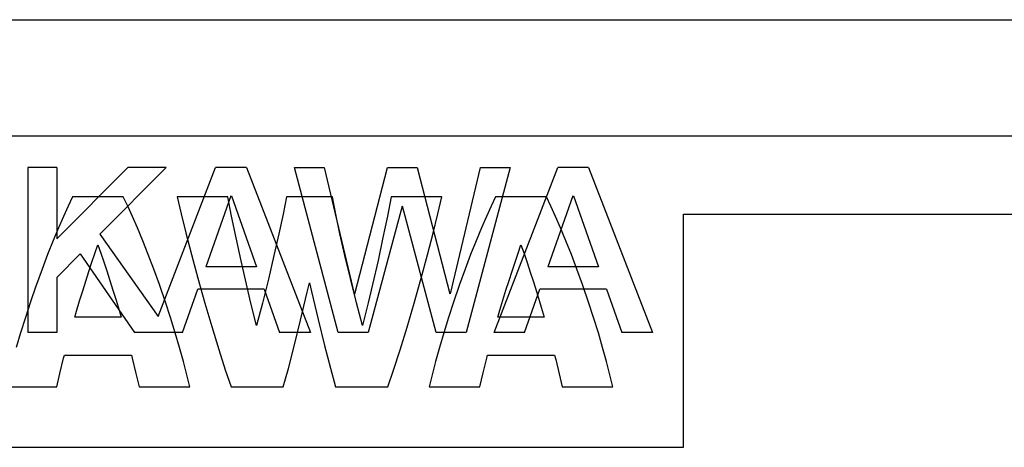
# Model space of a CAD drawing. Extents: x 0 to 840, y 0 to 594.
# Tile 11 of 21: x 430.96 to 443.62, y 434.5 to 440. Entities that reach past the tile are written whole.
import ezdxf

# ---------------------------------------------------------------- set-up
doc = ezdxf.new("R2010")
doc.units = 0
doc.header["$LTSCALE"] = 46.2
doc.layers.add('ALL_CURVE', color=7, linetype='CONTINUOUS')
doc.layers.add('ALL_FEATURES', color=7, linetype='CONTINUOUS')

msp = doc.modelspace()

# ---------------------------------------------------------------- linework, layer by layer
at = {"layer": 'ALL_CURVE', "color": 4, "linetype": 'CONTINUOUS'}
for p, q in [((458.5, 438.5), (421.5, 438.5)), ((439.5, 434.5), (439.5, 437.5)), ((439.5, 437.5), (458.5, 437.5)), ((421.5, 434.5), (439.5, 434.5))]:
    msp.add_line(p, q, dxfattribs=at)
at = {"layer": 'ALL_FEATURES', "color": 7, "linetype": 'CONTINUOUS'}
for p, q in [((421, 440), (459, 440)), ((431.642, 437.721), (431.585, 437.603)), ((432.294, 437.721), (431.642, 437.721)), ((432.351, 437.603), (432.294, 437.721)), ((432.987, 437.721), (433.037, 437.505)), ((433.639, 437.721), (432.987, 437.721)), ((433.687, 437.471), (433.639, 437.721)), ((434.393, 437.721), (434.349, 437.498)), ((434.984, 437.721), (434.393, 437.721)), ((435.028, 437.499), (434.984, 437.721)), ((435.738, 437.721), (435.691, 437.473)), ((436.39, 437.721), (435.738, 437.721)), ((436.34, 437.505), (436.39, 437.721)), ((437.083, 437.721), (437.026, 437.603)), ((437.735, 437.721), (437.083, 437.721)), ((437.792, 437.603), (437.735, 437.721)), ((431.585, 437.603), (431.524, 437.47)), ((432.413, 437.47), (432.351, 437.603)), ((437.026, 437.603), (436.964, 437.47)), ((437.854, 437.47), (437.792, 437.603)), ((431.524, 437.47), (431.459, 437.321)), ((432.478, 437.321), (432.413, 437.47)), ((433.037, 437.505), (433.098, 437.257)), ((433.744, 437.194), (433.687, 437.471)), ((434.349, 437.498), (434.296, 437.245)), ((435.081, 437.247), (435.028, 437.499)), ((435.691, 437.473), (435.634, 437.198)), ((436.279, 437.256), (436.34, 437.505)), ((436.964, 437.47), (436.899, 437.321)), ((437.919, 437.321), (437.854, 437.47)), ((431.459, 437.321), (431.391, 437.158)), ((432.546, 437.157), (432.478, 437.321)), ((436.899, 437.321), (436.831, 437.157)), ((437.987, 437.157), (437.919, 437.321)), ((431.391, 437.158), (431.321, 436.981)), ((432.616, 436.98), (432.546, 437.157)), ((433.098, 437.257), (433.17, 436.978)), ((433.808, 436.898), (433.744, 437.194)), ((434.296, 437.245), (434.232, 436.965)), ((435.144, 436.969), (435.081, 437.247)), ((435.634, 437.198), (435.57, 436.902)), ((436.207, 436.977), (436.279, 437.256)), ((436.831, 437.157), (436.761, 436.98)), ((438.057, 436.98), (437.987, 437.157)), ((431.93, 436.994), (431.968, 437.103)), ((431.968, 437.103), (432.005, 436.997)), ((437.371, 436.996), (437.409, 437.103)), ((437.409, 437.103), (437.448, 436.991)), ((431.321, 436.981), (431.25, 436.793)), ((431.851, 436.761), (431.891, 436.88)), ((431.891, 436.88), (431.93, 436.994)), ((432.005, 436.997), (432.044, 436.885)), ((432.044, 436.885), (432.083, 436.768)), ((432.687, 436.791), (432.616, 436.98)), ((433.17, 436.978), (433.253, 436.674)), ((433.864, 436.656), (433.808, 436.898)), ((434.232, 436.965), (434.161, 436.664)), ((435.215, 436.67), (435.144, 436.969)), ((435.57, 436.902), (435.5, 436.595)), ((436.125, 436.674), (436.207, 436.977)), ((436.761, 436.98), (436.69, 436.791)), ((437.294, 436.766), (437.333, 436.883)), ((437.333, 436.883), (437.371, 436.996)), ((437.448, 436.991), (437.488, 436.875)), ((438.128, 436.791), (438.057, 436.98)), ((431.25, 436.793), (431.179, 436.596)), ((431.812, 436.638), (431.851, 436.761)), ((432.083, 436.768), (432.122, 436.647)), ((432.758, 436.595), (432.687, 436.791)), ((436.69, 436.791), (436.619, 436.595)), ((437.255, 436.645), (437.294, 436.766)), ((437.488, 436.875), (437.528, 436.754)), ((437.528, 436.754), (437.568, 436.63)), ((438.199, 436.595), (438.128, 436.791)), ((431.772, 436.512), (431.812, 436.638)), ((432.122, 436.647), (432.161, 436.522)), ((433.253, 436.674), (433.343, 436.356)), ((433.936, 436.353), (433.864, 436.656)), ((434.161, 436.664), (434.083, 436.352)), ((435.292, 436.36), (435.215, 436.67)), ((436.035, 436.356), (436.125, 436.674)), ((437.215, 436.52), (437.255, 436.645)), ((437.568, 436.63), (437.608, 436.504)), ((431.17, 436.571), (431.101, 436.37)), ((431.179, 436.596), (431.17, 436.571)), ((431.732, 436.383), (431.772, 436.512)), ((432.161, 436.522), (432.201, 436.393)), ((432.767, 436.57), (432.758, 436.595)), ((432.836, 436.368), (432.767, 436.57)), ((434.661, 436.495), (434.689, 436.614)), ((434.689, 436.614), (434.714, 436.505)), ((434.714, 436.505), (434.8, 436.144)), ((435.5, 436.595), (435.442, 436.357)), ((436.61, 436.57), (436.541, 436.368)), ((436.619, 436.595), (436.61, 436.57)), ((437.176, 436.392), (437.215, 436.52)), ((437.608, 436.504), (437.647, 436.375)), ((438.208, 436.57), (438.199, 436.595)), ((438.277, 436.368), (438.208, 436.57)), ((431.693, 436.252), (431.732, 436.383)), ((432.201, 436.393), (432.24, 436.263)), ((434.575, 436.134), (434.661, 436.495)), ((437.137, 436.263), (437.176, 436.392)), ((437.647, 436.375), (437.669, 436.301)), ((431.101, 436.37), (431.035, 436.169)), ((431.67, 436.172), (431.693, 436.252)), ((432.24, 436.263), (432.266, 436.172)), ((432.902, 436.168), (432.836, 436.368)), ((433.343, 436.356), (433.432, 436.052)), ((434.008, 436.066), (433.936, 436.353)), ((434.083, 436.352), (434.008, 436.066)), ((435.369, 436.066), (435.292, 436.36)), ((435.442, 436.357), (435.369, 436.066)), ((435.944, 436.047), (436.035, 436.356)), ((436.541, 436.368), (436.476, 436.168)), ((437.111, 436.172), (437.137, 436.263)), ((437.669, 436.301), (437.707, 436.172)), ((438.342, 436.168), (438.277, 436.368)), ((431.035, 436.169), (430.974, 435.973)), ((432.266, 436.172), (431.67, 436.172)), ((432.963, 435.972), (432.902, 436.168)), ((434.493, 435.803), (434.575, 436.134)), ((434.8, 436.144), (434.883, 435.81)), ((436.476, 436.168), (436.415, 435.972)), ((437.707, 436.172), (437.111, 436.172)), ((438.404, 435.972), (438.342, 436.168)), ((433.432, 436.052), (433.523, 435.756)), ((435.853, 435.753), (435.944, 436.047)), ((430.974, 435.973), (430.918, 435.783)), ((433.018, 435.782), (432.963, 435.972)), ((436.415, 435.972), (436.359, 435.782)), ((438.459, 435.782), (438.404, 435.972)), ((433.068, 435.602), (433.018, 435.782)), ((433.523, 435.756), (433.606, 435.495)), ((434.418, 435.515), (434.493, 435.803)), ((434.883, 435.81), (434.959, 435.518)), ((435.77, 435.494), (435.853, 435.753)), ((436.359, 435.782), (436.309, 435.602)), ((438.509, 435.602), (438.459, 435.782)), ((431.479, 435.451), (431.527, 435.647)), ((431.527, 435.647), (431.537, 435.683)), ((431.537, 435.683), (432.4, 435.683)), ((432.4, 435.683), (432.409, 435.647)), ((432.409, 435.647), (432.457, 435.451)), ((436.921, 435.457), (436.972, 435.664)), ((436.972, 435.664), (436.977, 435.683)), ((436.977, 435.683), (437.841, 435.683)), ((437.841, 435.683), (437.855, 435.629)), ((437.855, 435.629), (437.9, 435.444)), ((433.112, 435.433), (433.068, 435.602)), ((433.606, 435.495), (433.68, 435.276)), ((434.352, 435.276), (434.418, 435.515)), ((434.959, 435.518), (435.025, 435.276)), ((435.697, 435.276), (435.77, 435.494)), ((436.309, 435.602), (436.265, 435.433)), ((438.553, 435.433), (438.509, 435.602)), ((431.439, 435.276), (431.479, 435.451)), ((432.457, 435.451), (432.498, 435.276)), ((433.15, 435.276), (433.112, 435.433)), ((436.265, 435.433), (436.227, 435.276)), ((436.879, 435.276), (436.921, 435.457)), ((437.9, 435.444), (437.939, 435.276)), ((438.591, 435.276), (438.553, 435.433)), ((430.236, 435.276), (431.439, 435.276)), ((432.498, 435.276), (433.15, 435.276)), ((433.68, 435.276), (434.352, 435.276)), ((435.025, 435.276), (435.697, 435.276)), ((436.227, 435.276), (436.879, 435.276)), ((437.939, 435.276), (438.591, 435.276))]:
    msp.add_line(p, q, dxfattribs=at)
at = {"layer": 'ALL_FEATURES', "color": 40, "linetype": 'CONTINUOUS'}
for p, q in [((431.067, 438.1), (431.067, 435.975)), ((431.439, 438.1), (431.067, 438.1)), ((432.352, 438.1), (431.439, 437.181)), ((431.439, 438.1), (431.439, 437.181)), ((432.845, 438.1), (431.993, 437.243)), ((432.845, 438.1), (432.352, 438.1)), ((432.741, 436.181), (433.482, 438.1)), ((433.879, 438.1), (433.482, 438.1)), ((433.879, 438.1), (434.7, 435.975)), ((435.059, 435.975), (434.496, 438.1)), ((434.496, 438.1), (434.877, 438.1)), ((434.877, 438.1), (435.263, 436.475)), ((435.27, 436.475), (435.693, 438.1)), ((435.693, 438.1), (436.072, 438.1)), ((436.072, 438.1), (436.495, 436.475)), ((436.502, 436.476), (436.888, 438.1)), ((437.27, 438.1), (436.703, 435.975)), ((436.888, 438.1), (437.27, 438.1)), ((437.062, 435.975), (437.883, 438.1)), ((438.279, 438.1), (437.883, 438.1)), ((438.279, 438.1), (439.1, 435.975)), ((433.677, 437.733), (433.354, 436.821)), ((433.684, 437.733), (434.006, 436.821)), ((438.077, 437.733), (437.754, 436.821)), ((438.085, 437.733), (438.406, 436.821)), ((435.88, 437.6), (435.443, 435.975)), ((436.317, 435.975), (435.886, 437.6)), ((431.993, 437.243), (432.741, 436.181)), ((431.74, 436.988), (431.439, 436.685)), ((431.74, 436.988), (432.439, 435.975)), ((434.006, 436.821), (433.354, 436.821)), ((438.406, 436.821), (437.754, 436.821)), ((431.439, 436.685), (431.439, 435.975)), ((433.055, 435.975), (433.252, 436.534)), ((434.107, 436.534), (433.252, 436.534)), ((434.107, 436.534), (434.304, 435.975)), ((437.455, 435.975), (437.653, 436.534)), ((438.507, 436.534), (437.653, 436.534)), ((438.507, 436.534), (438.704, 435.975)), ((431.439, 435.975), (431.067, 435.975)), ((433.055, 435.975), (432.439, 435.975)), ((434.7, 435.975), (434.304, 435.975)), ((435.443, 435.975), (435.059, 435.975)), ((436.703, 435.975), (436.317, 435.975)), ((437.455, 435.975), (437.062, 435.975)), ((439.1, 435.975), (438.704, 435.975))]:
    msp.add_line(p, q, dxfattribs=at)

doc.saveas('drawing.dxf')
